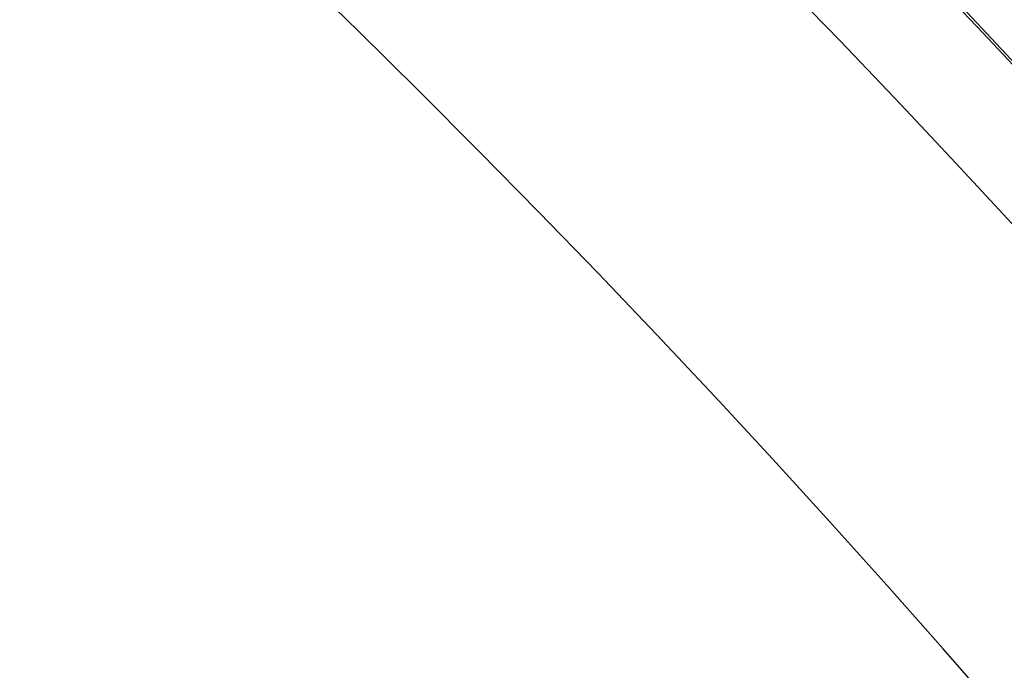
# Model space of a CAD drawing. Extents: x 16119 to 17321, y -6854 to -5812.
# Tile 42 of 68: x 16753.64 to 16757.71, y -6438.45 to -6435.76. Entities that reach past the tile are written whole.
import ezdxf

# ---------------------------------------------------------------- set-up
doc = ezdxf.new("R2010")
doc.units = 0
doc.layers.get('0').update_dxf_attribs({"linetype": 'CONTINUOUS'})
doc.layers.add('BLANCO_METALICO', color=7, linetype='CONTINUOUS')
doc.layers.add('COLOR', color=7, linetype='CONTINUOUS')

msp = doc.modelspace()

# ---------------------------------------------------------------- linework, layer by layer
at = {"extrusion": (-0.2249510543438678, -2.125442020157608e-14, 0.9743700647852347)}
msp.add_lwpolyline([(6436.038130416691, 16368.45963077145), (6435.524016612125, 16368.15204146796), (6435.01188904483, 16367.83970087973), (6434.50180909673, 16367.52262759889), (6433.99383796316, 16367.20084131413), (6433.488036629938, 16366.87436280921), (6432.984465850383, 16366.54321396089), (6432.48318612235, 16366.20741773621), (6431.984257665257, 16365.86699818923), (6431.487740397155, 16365.52198045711), (6430.993693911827, 16365.17239075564), (6430.502177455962, 16364.81825637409), (6430.013249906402, 16364.45960566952), (6429.52696974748, 16364.09646806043), (6429.043395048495, 16363.72887401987), (6428.562583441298, 16363.3568550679), (6428.084592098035, 16362.98044376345), (6427.609477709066, 16362.59967369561), (6427.137296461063, 16362.21457947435), (6426.668104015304, 16361.82519672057), (6426.201955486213, 16361.43156205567), (6425.7389054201, 16361.03371309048), (6425.279007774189, 16360.63168841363), (6424.822315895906, 16360.22552757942), (6424.368882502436, 16359.81527109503), (6423.918759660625, 16359.40096040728), (6423.471998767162, 16358.98263788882), (6423.028650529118, 16358.56034682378), (6422.588764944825, 16358.13413139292), (6422.152391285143, 16357.7040366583), (6421.71957807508, 16357.27010854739), (6421.29037307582, 16356.83239383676), (6420.86482326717, 16356.39094013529), (6420.442974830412, 16355.94579586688), (6420.024873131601, 16355.49701025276), (6419.610562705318, 16355.04463329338), (6419.200087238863, 16354.58871574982), (6418.793489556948, 16354.12930912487), (6418.390811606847, 16353.66646564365), (6417.992094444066, 16353.20023823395), (6417.597378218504, 16352.73068050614), (6417.206702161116, 16352.25784673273), (6416.82010457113, 16351.78179182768), (6416.437622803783, 16351.30257132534), (6416.059293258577, 16350.82024135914), (6415.685151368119, 16350.33485863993), (6415.31523158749, 16349.84648043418), (6414.949567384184, 16349.35516454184), (6414.588191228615, 16348.86096927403), (6414.231134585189, 16348.3639534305), (6413.878427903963, 16347.86417627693), (6413.530100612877, 16347.36169752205), (6413.186181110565, 16346.85657729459), (6412.846696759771, 16346.34887612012), (6412.51167388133, 16345.83865489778), (6412.181137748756, 16345.32597487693), (6411.855112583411, 16344.81089763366), (6411.53362155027, 16344.29348504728), (6411.216686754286, 16343.7737992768), (6410.90432923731, 16343.25190273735), (6410.59656897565, 16342.72785807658), (6410.293424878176, 16342.20172815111), (6409.994914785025, 16341.673576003), (6409.701055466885, 16341.14346483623), (6409.411862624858, 16340.61145799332), (6409.127350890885, 16340.07761893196), (6408.847533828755, 16339.54201120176), (6408.57242393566, 16339.00469842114), (6408.302032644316, 16338.46574425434), (6408.036370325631, 16337.92521238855), (6407.775446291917, 16337.38316651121), (6407.519268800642, 16336.83967028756), (6407.267845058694, 16336.29478733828), (6407.021181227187, 16335.74858121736), (6406.779282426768, 16335.20111539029), (6406.542152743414, 16334.65245321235), (6406.30979523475, 16334.10265790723), (6406.082211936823, 16333.55179254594), (6405.859403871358, 16332.99992002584), (6405.641371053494, 16332.4471030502), (6405.42811249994, 16331.89340410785), (6405.219626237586, 16331.33888545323), (6405.015909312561, 16330.78360908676), (6404.816957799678, 16330.22763673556), (6404.622766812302, 16329.67102983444), (6404.433330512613, 16329.11384950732), (6404.248642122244, 16328.556156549), (6404.068693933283, 16327.99801140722), (6403.89347731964, 16327.43947416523), (6403.722982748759, 16326.88060452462), (6403.557199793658, 16326.32146178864), (6403.396117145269, 16325.76210484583), (6403.239722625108, 16325.20259215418), (6403.088003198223, 16324.64298172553), (6402.940944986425, 16324.08333111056), (6402.79853328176, 16323.52369738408), (6402.660752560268, 16322.9641371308), (6402.527586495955, 16322.40470643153), (6402.399017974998, 16321.84546084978), (6402.275029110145, 16321.28645541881), (6402.155601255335, 16320.72774462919), (6402.040715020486, 16320.16938241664), (6401.930350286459, 16319.61142215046), (6401.824486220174, 16319.05391662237), (6401.723101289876, 16318.49691803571), (6401.626173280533, 16317.94047799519), (6401.533679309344, 16317.38464749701), (6401.445595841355, 16316.82947691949), (6401.361898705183, 16316.27501601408), (6401.282563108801, 16315.7213138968), (6401.207563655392, 16315.16841904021), (6401.136874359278, 16314.61637926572), (6401.07046866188, 16314.06524173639), (6401.008319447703, 16313.51505295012), (6400.950399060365, 16312.96585873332), (6400.896679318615, 16312.41770423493), (6400.847131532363, 16311.87063392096), (6400.801726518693, 16311.32469156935), (6400.76043461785, 16310.77992026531), (6400.723225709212, 16310.236362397), (6400.690069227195, 16309.69405965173), (6400.66093417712, 16309.15305301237), (6400.635789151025, 16308.61338275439), (6400.614602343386, 16308.07508844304), (6400.597341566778, 16307.53820893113), (6400.583974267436, 16307.00278235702), (6400.574467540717, 16306.46884614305), (6400.568788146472, 16305.93643699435), (6400.566902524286, 16305.40559089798), (6400.568654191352, 16304.89394761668), (6400.573929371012, 16304.38085096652), (6400.582758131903, 16303.86633313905), (6400.595170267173, 16303.35042694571), (6400.611195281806, 16302.83316581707), (6400.63086237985, 16302.31458380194), (6400.654200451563, 16301.79471556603), (6400.681238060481, 16301.27359639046), (6400.712003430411, 16300.75126216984), (6400.746524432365, 16300.22774941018), (6400.784828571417, 16299.70309522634), (6400.826942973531, 16299.17733733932), (6400.872894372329, 16298.65051407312), (6400.922709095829, 16298.12266435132), (6400.97641305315, 16297.59382769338), (6401.034031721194, 16297.06404421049), (6401.09559013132, 16296.53335460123), (6401.16111285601, 16296.0018001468), (6401.230623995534, 16295.46942270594), (6401.304147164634, 16294.9362647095), (6401.381705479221, 16294.4023691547), (6401.463321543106, 16293.86777959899), (6401.549017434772, 16293.33254015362), (6401.638814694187, 16292.79669547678), (6401.732734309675, 16292.2602907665), (6401.830796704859, 16291.72337175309), (6401.933021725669, 16291.18598469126), (6402.039428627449, 16290.64817635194), (6402.150036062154, 16290.10999401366), (6402.264862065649, 16289.57148545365), (6402.383924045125, 16289.0326989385), (6402.507238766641, 16288.49368321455), (6402.634822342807, 16287.95448749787), (6402.766690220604, 16287.41516146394), (6402.902857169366, 16286.87575523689), (6403.043337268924, 16286.3363193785), (6403.188143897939, 16285.79690487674), (6403.3372897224, 16285.25756313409), (6403.490786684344, 16284.71834595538), (6403.648645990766, 16284.17930553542), (6403.810878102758, 16283.6404944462), (6403.977492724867, 16283.10196562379), (6404.148498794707, 16282.56377235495), (6404.323904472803, 16282.02596826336), (6404.503717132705, 16281.48860729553), (6404.68794335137, 16280.9517437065), (6404.876588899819, 16280.41543204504), (6405.069658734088, 16279.87972713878), (6405.267156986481, 16279.34468407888), (6405.469086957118, 16278.81035820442), (6405.675451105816, 16278.27680508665), (6405.886251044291, 16277.7440805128), (6406.101487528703, 16277.21224046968), (6406.321160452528, 16276.6813411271), (6406.545268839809, 16276.15143882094), (6406.773810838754, 16275.62259003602), (6407.006783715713, 16275.09485138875), (6407.244183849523, 16274.56827960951), (6407.486006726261, 16274.04293152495), (6407.732246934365, 16273.51886403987), (6407.982898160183, 16272.99613411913), (6408.237953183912, 16272.47479876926), (6408.497403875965, 16271.95491501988), (6408.761241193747, 16271.43653990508), (6409.029455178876, 16270.91973044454), (6409.302034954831, 16270.40454362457), (6409.578968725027, 16269.891036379), (6409.860243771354, 16269.37926557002), (6410.145846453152, 16268.8692879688), (6410.435762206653, 16268.3611602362), (6410.729975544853, 16267.85493890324), (6411.028470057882, 16267.35068035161), (6411.331228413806, 16266.84844079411), (6411.638232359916, 16266.34827625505), (6411.949462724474, 16265.85024255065), (6412.264899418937, 16265.35439526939), (6412.584521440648, 16264.86078975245), (6412.908306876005, 16264.36948107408), (6413.236232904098, 16263.88052402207), (6413.568275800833, 16263.39397307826), (6413.904410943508, 16262.90988239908), (6414.244612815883, 16262.42830579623), (6414.58885501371, 16261.9492967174), (6414.937110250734, 16261.47290822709), (6415.289350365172, 16260.99919298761), (6415.64554632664, 16260.52820324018), (6416.005668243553, 16260.05999078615), (6416.369685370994, 16259.59460696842), (6416.737566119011, 16259.13210265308), (6417.109278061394, 16258.67252821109), (6417.484787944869, 16258.21593350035), (6417.86406169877, 16257.76236784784), (6418.247064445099, 16257.31188003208), (6418.633760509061, 16256.86451826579), (6419.024113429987, 16256.42033017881), (6419.418085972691, 16255.9793628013), (6419.815640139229, 16255.54166254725), (6420.216737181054, 16255.10727519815), (6420.621337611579, 16254.67624588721), (6421.029401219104, 16254.24861908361), (6421.44088708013, 16253.82443857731), (6421.855753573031, 16253.40374746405), (6422.273958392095, 16252.98658813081), (6422.695458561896, 16252.57300224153), (6423.120210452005, 16252.16303072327), (6423.54816979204, 16251.75671375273), (6423.979291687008, 16251.35409074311), (6424.413530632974, 16250.9552003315), (6424.850840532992, 16250.56008036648), (6425.291174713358, 16250.16876789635), (6425.734485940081, 16249.7812991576), (6426.18072643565, 16249.39770956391), (6426.629847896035, 16249.01803369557), (6427.081801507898, 16248.64230528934), (6427.536537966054, 16248.27055722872), (6427.994007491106, 16247.90282153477), (6428.454159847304, 16247.53912935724), (6428.91694436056, 16247.17951096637), (6429.382309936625, 16246.82399574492), (6429.850205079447, 16246.47261218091), (6430.320577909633, 16246.12538786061), (6430.793376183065, 16245.78234946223), (6431.2685473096, 16245.44352274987), (6431.746038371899, 16245.1089325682), (6432.225796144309, 16244.77860283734), (6432.707767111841, 16244.4525565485), (6433.191897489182, 16244.1308157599), (6433.678133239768, 16243.8134015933)], dxfattribs=at)
for points in [[(16757.91725519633, -6438.89222963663), (16757.68763424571, -6438.625438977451), (16757.45607892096, -6438.360367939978), (16757.22260454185, -6438.097024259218), (16756.98722642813, -6437.835415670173), (16756.74995989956, -6437.575549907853), (16756.51082027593, -6437.317434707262), (16756.26982287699, -6437.061077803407), (16756.02698302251, -6436.806486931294), (16755.78231603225, -6436.553669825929), (16755.53583722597, -6436.30263422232), (16755.28756192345, -6436.053387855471), (16755.03750544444, -6435.805938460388), (16754.78568310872, -6435.560293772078)], [(16761.85246823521, -6441.712872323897), (16761.64378102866, -6441.416466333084), (16761.43290138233, -6441.121724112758), (16761.21984503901, -6440.828653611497), (16761.00462774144, -6440.537262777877), (16760.78726523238, -6440.247559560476), (16760.5677732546, -6439.959551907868), (16760.34616755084, -6439.673247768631), (16760.12246386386, -6439.388655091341), (16759.89667793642, -6439.105781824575), (16759.66882551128, -6438.82463591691), (16759.4389223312, -6438.545225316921), (16759.20698413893, -6438.267557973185), (16758.97302667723, -6437.99164183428), (16758.73706568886, -6437.71748484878), (16758.49911691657, -6437.445094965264), (16758.25919610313, -6437.174480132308), (16758.01731899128, -6436.905648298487), (16757.77350132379, -6436.63860741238), (16757.52775884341, -6436.373365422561), (16757.2801072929, -6436.109930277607), (16757.03056241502, -6435.848309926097), (16756.77913995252, -6435.588512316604)]]:
    msp.add_lwpolyline(points)
at = {"extrusion": (0.1124755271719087, 0.1948133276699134, 0.9743700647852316)}
msp.add_lwpolyline([(-17751.20030889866, -2732.071003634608), (-17751.71085849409, -2731.762035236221), (-17752.21940430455, -2731.448370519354), (-17752.72588590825, -2731.130028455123), (-17753.23024307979, -2730.807029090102), (-17753.73241581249, -2730.479393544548), (-17754.23234434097, -2730.147144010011), (-17754.72996916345, -2729.810303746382), (-17755.22523106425, -2729.468897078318), (-17755.71807113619, -2729.122949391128), (-17756.20843080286, -2728.772487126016), (-17756.69625184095, -2728.417537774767), (-17757.18147640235, -2728.058129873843), (-17757.66404703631, -2727.694292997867), (-17758.14390671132, -2727.326057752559), (-17758.62099883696, -2726.953455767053), (-17759.09526728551, -2726.576519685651), (-17759.56665641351, -2726.195283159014), (-17760.03511108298, -2725.80978083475), (-17760.50057668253, -2725.420048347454), (-17760.96299914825, -2725.026122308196), (-17761.42232498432, -2724.62804029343), (-17761.87850128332, -2724.225840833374), (-17762.33147574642, -2723.81956339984), (-17762.78119670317, -2723.409248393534), (-17763.22761313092, -2722.994937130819), (-17763.6706746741, -2722.57667182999), (-17764.11033166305, -2722.154495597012), (-17764.54653513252, -2721.728452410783), (-17764.97923683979, -2721.298587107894), (-17765.40838928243, -2720.864945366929), (-17765.83394571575, -2720.427573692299), (-17766.25586016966, -2719.986519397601), (-17766.6740874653, -2719.541830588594), (-17767.08858323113, -2719.09355614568), (-17767.49930391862, -2718.641745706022), (-17767.90620681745, -2718.186449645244), (-17768.30925007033, -2717.727719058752), (-17768.70839268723, -2717.26560574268), (-17769.10359455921, -2716.800162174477), (-17769.49481647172, -2716.331441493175), (-17769.8820201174, -2715.859497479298), (-17770.26516810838, -2715.384384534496), (-17770.64422398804, -2714.906157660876), (-17771.01915224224, -2714.424872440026), (-17771.38991831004, -2713.940585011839), (-17771.75648859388, -2713.453352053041), (-17772.11883046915, -2712.963230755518), (-17772.47691229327, -2712.470278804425), (-17772.83070341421, -2711.974554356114), (-17773.18017417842, -2711.476116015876), (-17773.52529593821, -2710.975022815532), (-17773.86604105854, -2710.471334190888), (-17774.20238292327, -2709.965109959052), (-17774.53429594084, -2709.456410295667), (-17774.86175554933, -2708.945295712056), (-17775.18473822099, -2708.43182703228), (-17775.50322146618, -2707.916065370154), (-17775.81718383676, -2707.398072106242), (-17776.1266049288, -2706.877908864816), (-17776.43146538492, -2706.355637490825), (-17776.73174689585, -2705.83132002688), (-17777.02743220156, -2705.305018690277), (-17777.31850509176, -2704.776795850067), (-17777.60495040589, -2704.246714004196), (-17777.8867540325, -2703.714835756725), (-17778.16390290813, -2703.181223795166), (-17778.43638501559, -2702.645940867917), (-17778.70418938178, -2702.109049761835), (-17778.96730607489, -2701.57061327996), (-17779.22572620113, -2701.030694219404), (-17779.47944190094, -2700.489355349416), (-17779.72844634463, -2699.946659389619), (-17779.97273372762, -2699.402668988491), (-17780.21229926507, -2698.857446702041), (-17780.44713918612, -2698.311054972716), (-17780.67725072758, -2697.763556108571), (-17780.90263212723, -2697.21501226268), (-17781.12328261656, -2696.665485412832), (-17781.33920241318, -2696.115037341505), (-17781.55039271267, -2695.563729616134), (-17781.75685568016, -2695.011623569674), (-17781.95859444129, -2694.458780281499), (-17782.15561307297, -2693.905260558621), (-17782.34791659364, -2693.351124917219), (-17782.53551095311, -2692.796433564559), (-17782.7184030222, -2692.241246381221), (-17782.89660058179, -2691.685622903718), (-17783.07011231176, -2691.129622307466), (-17783.23894777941, -2690.573303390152), (-17783.40311742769, -2690.016724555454), (-17783.56263256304, -2689.459943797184), (-17783.71750534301, -2688.903018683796), (-17783.86774876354, -2688.346006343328), (-17784.01337664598, -2687.788963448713), (-17784.15440362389, -2687.231946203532), (-17784.29084512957, -2686.675010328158), (-17784.4227173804, -2686.118211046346), (-17784.55003736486, -2685.561603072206), (-17784.67282282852, -2685.005240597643), (-17784.79109225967, -2684.449177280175), (-17784.90486487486, -2683.893466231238), (-17785.0141606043, -2683.338160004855), (-17785.119000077, -2682.783310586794), (-17785.21940460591, -2682.228969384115), (-17785.31539617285, -2681.675187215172), (-17785.40699741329, -2681.122014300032), (-17785.49423160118, -2680.569500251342), (-17785.57712263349, -2680.017694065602), (-17785.65569501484, -2679.466644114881), (-17785.72997384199, -2678.916398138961), (-17785.79998478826, -2678.367003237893), (-17785.86575408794, -2677.81850586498), (-17785.9273085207, -2677.270951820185), (-17785.9846753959, -2676.724386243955), (-17786.03788253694, -2676.178853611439), (-17786.08695826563, -2675.634397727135), (-17786.13193138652, -2675.091061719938), (-17786.17283117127, -2674.54888803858), (-17786.20968734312, -2674.007918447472), (-17786.24253006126, -2673.468194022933), (-17786.2713899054, -2672.929755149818), (-17786.2962978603, -2672.392641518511), (-17786.31728530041, -2671.856892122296), (-17786.3343839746, -2671.322545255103), (-17786.34762599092, -2670.789638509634), (-17786.35704380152, -2670.258208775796), (-17786.36267018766, -2669.728292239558), (-17786.36453824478, -2669.199924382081), (-17786.36273902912, -2668.681383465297), (-17786.35732037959, -2668.161350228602), (-17786.3482510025, -2667.639858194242), (-17786.33549989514, -2667.116941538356), (-17786.31903635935, -2666.592635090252), (-17786.29883001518, -2666.066974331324), (-17786.27485081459, -2665.539995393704), (-17786.24706905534, -2665.011735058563), (-17786.2154553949, -2664.482230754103), (-17786.1799808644, -2663.95152055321), (-17786.14061688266, -2663.419643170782), (-17786.09733527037, -2662.886637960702), (-17786.05010826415, -2662.352544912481), (-17785.9989085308, -2661.817404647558), (-17785.94370918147, -2661.281258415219), (-17785.88448378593, -2660.744148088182), (-17785.82120638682, -2660.206116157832), (-17785.75385151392, -2659.667205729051), (-17785.68239419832, -2659.127460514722), (-17785.60680998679, -2658.586924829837), (-17785.52707495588, -2658.045643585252), (-17785.44316572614, -2657.503662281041), (-17785.35505947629, -2656.961026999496), (-17785.2627339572, -2656.417784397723), (-17785.16616750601, -2655.87398169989), (-17785.06533906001, -2655.329666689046), (-17784.96022817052, -2654.784887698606), (-17784.85081501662, -2654.239693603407), (-17784.73708041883, -2653.694133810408), (-17784.61900585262, -2653.148258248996), (-17784.49657346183, -2652.6021173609), (-17784.3697660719, -2652.055762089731), (-17784.23856720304, -2651.509243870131), (-17784.10296108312, -2650.96261461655), (-17783.96293266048, -2650.415926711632), (-17783.81846761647, -2649.869232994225), (-17783.66955237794, -2649.322586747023), (-17783.51617412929, -2648.776041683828), (-17783.35832082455, -2648.229651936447), (-17783.19598119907, -2647.683472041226), (-17783.02914478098, -2647.137556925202), (-17782.85780190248, -2646.591961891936), (-17782.68194371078, -2646.04674260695), (-17782.50156217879, -2645.501955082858), (-17782.31665011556, -2644.95765566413), (-17782.12720117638, -2644.413901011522), (-17781.93320987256, -2643.870748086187), (-17781.73467158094, -2643.328254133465), (-17781.53158255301, -2642.786476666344), (-17781.32393992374, -2642.245473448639), (-17781.11174172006, -2641.705302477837), (-17780.89498686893, -2641.166021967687), (-17780.67367520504, -2640.627690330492), (-17780.44780747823, -2640.090366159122), (-17780.21738536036, -2639.55410820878), (-17779.98241145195, -2639.018975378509), (-17779.74288928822, -2638.485026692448), (-17779.49882334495, -2637.952321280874), (-17779.25021904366, -2637.420918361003), (-17778.99708275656, -2636.890877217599), (-17778.73942181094, -2636.36225718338), (-17778.47724449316, -2635.835117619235), (-17778.21056005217, -2635.309517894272), (-17777.93937870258, -2634.785517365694), (-17777.66371162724, -2634.26317535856), (-17777.38357097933, -2633.742551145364), (-17777.09896988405, -2633.223703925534), (-17776.80992243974, -2632.7066928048), (-17776.5164437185, -2632.191576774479), (-17776.21854976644, -2631.678414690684), (-17775.91625760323, -2631.167265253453), (-17775.60958522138, -2630.658186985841), (-17775.29855158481, -2630.151238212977), (-17774.98317662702, -2629.646477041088), (-17774.66348124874, -2629.143961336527), (-17774.33948731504, -2628.643748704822), (-17774.01121765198, -2628.145896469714), (-17773.67869604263, -2627.650461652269), (-17773.34194722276, -2627.157500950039), (-17773.00099687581, -2626.667070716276), (-17772.65587162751, -2626.179226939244), (-17772.30659903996, -2625.694025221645), (-17771.95320760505, -2625.211520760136), (-17771.59572673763, -2624.731768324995), (-17771.23418676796, -2624.254822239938), (-17770.86861893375, -2623.780736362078), (-17770.49905537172, -2623.309564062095), (-17770.12552910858, -2622.841358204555), (-17769.74807405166, -2622.376171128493), (-17769.36672497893, -2621.914054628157), (-17768.98151752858, -2621.455059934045), (-17768.59248818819, -2620.999237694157), (-17768.19967428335, -2620.546637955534), (-17767.80311396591, -2620.097310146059), (-17767.40284620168, -2619.651303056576), (-17766.99891075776, -2619.208664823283), (-17766.59134818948, -2618.769442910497), (-17766.18019982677, -2618.333684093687), (-17765.7655077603, -2617.90143444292), (-17765.34731482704, -2617.472739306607), (-17764.9256645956, -2617.047643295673), (-17764.50060135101, -2616.62619026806), (-17764.07217007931, -2616.208423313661), (-17763.64041645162, -2615.794384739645), (-17763.20538680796, -2615.384116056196), (-17762.7671281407, -2614.977657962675), (-17762.3256880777, -2614.575050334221), (-17761.88111486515, -2614.176332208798), (-17761.43345735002, -2613.781541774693), (-17760.98276496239, -2613.390716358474), (-17760.52908769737, -2613.003892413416), (-17760.07247609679, -2612.6211055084), (-17759.61298123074, -2612.242390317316), (-17759.15065467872, -2611.867780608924), (-17758.68554851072, -2611.497309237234), (-17758.21771526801, -2611.131008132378), (-17757.74720794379, -2610.768908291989), (-17757.27407996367, -2610.411039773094), (-17756.79838516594, -2610.05743168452), (-17756.32017778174, -2609.708112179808), (-17755.83951241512, -2609.363108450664), (-17755.35644402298, -2609.022446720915), (-17754.87102789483, -2608.686152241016), (-17754.38331963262, -2608.354249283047), (-17753.89337513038, -2608.026761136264), (-17753.40125055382, -2607.703710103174), (-17752.90700231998, -2607.385117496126), (-17752.41068707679, -2607.071003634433)], dxfattribs=at)
at = {"extrusion": (0, 0, -1)}
for centre, radius, start, end in [((-16719.67974614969, -6471.509358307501, -89.37470231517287), 70.9424557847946, 329.9999999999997, 149.9999999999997), ((-16719.67974614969, -6471.509358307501, -46.50000292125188), 70.9424557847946, 329.9999999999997, 149.9999999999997), ((-16719.67974614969, -6471.509358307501, -88.12500292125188), 52.0912327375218, 329.9999999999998, 149.9999999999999), ((-16719.67974614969, -6471.509358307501, -62.12500292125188), 47.0345567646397, 330.0000000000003, 150.0000000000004), ((-16719.67974614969, -6471.509358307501, -89.37470231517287), 70.94245578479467, 149.9999999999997, 329.9999999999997), ((-16719.67974614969, -6471.509358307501, -46.50000292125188), 70.94245578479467, 149.9999999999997, 329.9999999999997)]:
    msp.add_arc(centre, radius, start, end, dxfattribs=at)
for centre, radius, start, end in [((16719.67974614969, -6471.509358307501, 89.37470231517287), 73.2424557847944, 30.00000000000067, 210.0000000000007), ((16719.67974614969, -6471.509358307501, 46.50000292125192), 71.7424557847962, 52.49999999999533, 187.5000000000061), ((16719.67974619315, -6471.509358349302, 88.63012703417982), 71.44457953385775, 30.00000004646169, 209.9999999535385), ((16719.67974614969, -6471.509358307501, 89.05580518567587), 71.21139006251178, 29.99999999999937, 209.9999999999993), ((16719.67974614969, -6471.509358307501, 67.93735261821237), 70.94245578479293, 29.99999999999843, 73.72660024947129), ((16719.67974614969, -6471.509358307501, 67.12500292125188), 53.58193971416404, 30.00000000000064, 210.0000000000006), ((16719.67974614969, -6471.509358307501, 65.62055118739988), 53.58193971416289, 29.99999999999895, 209.9999999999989), ((16719.67974614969, -6471.509358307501, 67.12500292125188), 52.09123273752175, 30.00000000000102, 210.000000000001), ((16719.67974614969, -6471.509358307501, 77.62500292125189), 52.09123273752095, 29.99999999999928, 209.9999999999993), ((16719.67974614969, -6471.509358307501, 105.1250029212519), 43.8181587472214, 29.99999999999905, 209.999999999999), ((16719.67974614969, -6471.509358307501, 52.53957701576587), 42.50584972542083, 30.00000000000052, 210.0000000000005), ((16719.67974614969, -6471.509358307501, 89.37470231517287), 73.2424557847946, 210.0000000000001, 30.00000000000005), ((16719.67974613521, -6471.509358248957, 88.63012703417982), 71.44457953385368, 210.0000000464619, 29.99999995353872), ((16719.67974614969, -6471.509358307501, 89.05580518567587), 71.21139006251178, 209.9999999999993, 29.99999999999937)]:
    msp.add_arc(centre, radius, start, end)
at = {"extrusion": (0.2249510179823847, -2.367620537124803e-08, -0.9743700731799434)}
msp.add_arc((-6471.855618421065, 16306.97519644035, 3696.608097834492), 56.00000007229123, 27.61352075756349, 57.607628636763, dxfattribs=at)
at = {"extrusion": (-0.2249511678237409, -6.972095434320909e-08, 0.9743700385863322)}
msp.add_arc((6471.862560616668, 16306.97200979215, -3697.55556017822), 56.00000007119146, 122.3923481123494, 152.386460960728, dxfattribs=at)
at = {"layer": 'BLANCO_METALICO', "extrusion": (0, 0, -1)}
for centre, radius, start, end in [((-16719.67948292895, -6471.509358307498, -171.6470783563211), 99.0999999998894, 359.9999999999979, 180.0000000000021), ((-16719.67948292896, -6471.509358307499, -170.0309014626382), 98.69999999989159, 359.9999999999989, 180.0000000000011), ((-16719.67948292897, -6471.509358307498, -168.5309014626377), 98.6999999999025, 359.9999999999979, 180.0000000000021), ((-16719.67948292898, -6471.509358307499, -168.0309014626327), 98.19999999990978, 359.9999999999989, 180.0000000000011), ((-16719.67948292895, -6471.509358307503, -171.6470783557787), 99.49999999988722, 1.047441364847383e-12, 179.9999999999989), ((-16719.67948292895, -6471.509358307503, -170.8389899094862), 99.49999999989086, 1.047441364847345e-12, 179.9999999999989), ((-16719.67948292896, -6471.509358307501, -169.2809014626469), 99.49999999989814, 0, 180), ((-16719.67948292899, -6471.509358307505, -167.2309014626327), 98.19999999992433, 2.122615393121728e-12, 179.9999999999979)]:
    msp.add_arc(centre, radius, start, end, dxfattribs=at)
at = {"layer": 'BLANCO_METALICO'}
for centre, radius, start, end in [((16719.67948292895, -6471.509358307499, 170.030901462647), 99.49999999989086, 359.9999999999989, 180.0000000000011), ((16719.67948292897, -6471.509358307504, 168.5309014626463), 99.49999999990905, 1.57116204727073e-12, 179.9999999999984), ((16719.67948292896, -6471.509358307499, 171.6470783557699), 98.69999999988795, 359.9999999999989, 180.0000000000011), ((16719.67948292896, -6471.509358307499, 170.8389899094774), 98.69999999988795, 359.9999999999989, 180.0000000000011)]:
    msp.add_arc(centre, radius, start, end, dxfattribs=at)
at = {"layer": 'COLOR', "extrusion": (0, 0, -1)}
for centre, radius, start, end in [((-16719.67975328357, -6471.509375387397, 10.54089386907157), 152.392098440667, 333.3815781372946, 153.3815781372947), ((-16719.67975328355, -6471.509375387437, -22.44590218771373), 75.00000000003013, 63.38157813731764, 153.3815781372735), ((-16719.67975328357, -6471.509375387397, -18.68835025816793), 83.81579491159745, 333.3815781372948, 153.3815781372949), ((-16719.67975328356, -6471.509375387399, -43.50000292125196), 72.9999999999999, 63.38157813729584, 243.3815781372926), ((-16719.67975328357, -6471.509375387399, -33.3991820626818), 73.00000000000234, 63.38157813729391, 243.3815781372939), ((-16719.67975328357, -6471.509375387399, -43.50000292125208), 75.0000000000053, 63.38157813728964, 243.381578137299), ((-16719.67975328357, -6471.509375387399, -32.97295255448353), 75.00000000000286, 63.38157813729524, 243.3815781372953), ((-16719.67975328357, -6471.509375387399, -43.50000292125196), 73.00000000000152, 63.38157813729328, 243.3815781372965), ((-16719.67975328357, -6471.509375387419, -26.2000005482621), 61.09154780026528, 333.3815781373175, 153.3815781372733), ((-16719.67975328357, -6471.509375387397, 10.54089386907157), 152.3920984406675, 153.3815781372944, 333.3815781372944), ((-16719.68785563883, -6471.505332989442, -28.2000005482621), 59.50000000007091, 333.3815781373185, 153.3815781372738), ((-16719.68785563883, -6471.505332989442, -26.2000005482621), 59.50000000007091, 333.3815781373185, 153.3815781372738), ((-16719.68785563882, -6471.50533298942, -27.2000005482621), 59.5000000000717, 333.3815781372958, 153.3815781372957), ((-16719.67975328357, -6471.509375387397, -18.68835025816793), 83.81579491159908, 153.3815781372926, 333.3815781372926)]:
    msp.add_arc(centre, radius, start, end, dxfattribs=at)
at = {"layer": 'COLOR'}
for centre, radius, start, end in [((16719.67975328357, -6471.509375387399, -35.79999945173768), 153, 26.61842186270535, 206.618421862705), ((16719.67975328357, -6471.509375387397, -11.46081713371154), 152.9999999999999, 26.61842186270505, 206.6184218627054), ((16719.67975328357, -6471.509375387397, -23.63040829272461), 153.0000000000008, 26.61842186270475, 206.6184218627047), ((16719.67975328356, -6471.509375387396, -10.90949982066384), 152.8342956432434, 26.61842186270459, 206.6184218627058), ((16719.67975328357, -6471.509375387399, -35.79999945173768), 150, 26.61842186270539, 206.618421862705), ((16719.67975328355, -6471.509375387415, 23.2983612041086), 73.00000000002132, 28.21016307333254, 70.02156144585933), ((16719.67975328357, -6471.509375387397, -11.46081713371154), 153, 206.6184218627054, 26.61842186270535), ((16719.67975328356, -6471.509375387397, -35.79999945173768), 153, 206.6184218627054, 26.61842186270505), ((16719.67975328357, -6471.509375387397, -23.63040829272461), 153.0000000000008, 206.618421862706, 26.61842186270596), ((16719.67975328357, -6471.509375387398, -10.90949982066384), 152.8342956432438, 206.6184218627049, 26.6184218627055), ((16719.67975328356, -6471.509375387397, -35.79999945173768), 150, 206.6184218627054, 26.61842186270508), ((16719.67975328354, -6471.509375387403, 30.30000054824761), 61.50000000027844, 28.45218492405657, 69.77876072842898), ((16719.6797532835, -6471.509375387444, 28.20000054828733), 61.50000000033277, 28.45218492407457, 69.77876072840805), ((16719.67975328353, -6471.509375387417, 29.2500005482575), 61.50000000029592, 28.45218492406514, 69.77876072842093), ((16719.6797532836, -6471.50937538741, 22.44590218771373), 74.99999999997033, 296.618421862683, 26.61842186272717)]:
    msp.add_arc(centre, radius, start, end, dxfattribs=at)

doc.saveas('drawing.dxf')
